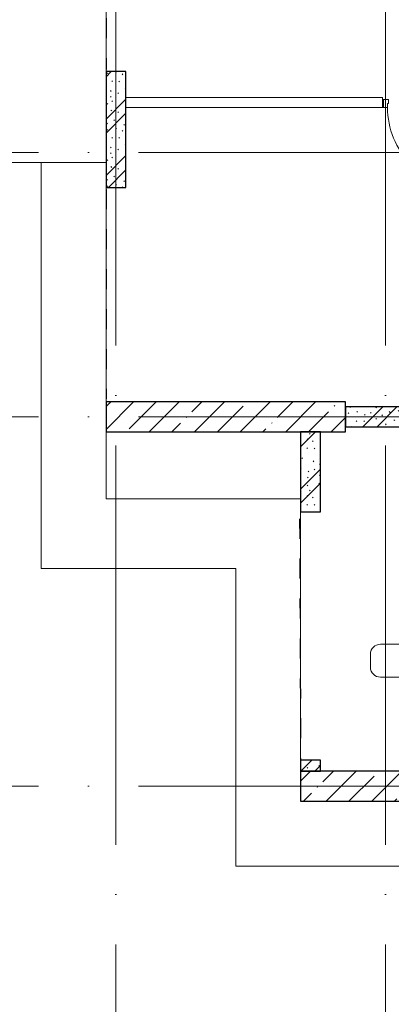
# Model space of a CAD drawing. Header units: millimetres. Extents: x -19737 to 100106, y -4436 to 96517.
# Tile 39 of 59: x 67046 to 70769, y 565 to 10430. Entities that reach past the tile are written whole.
import ezdxf

# ---------------------------------------------------------------- set-up
doc = ezdxf.new("R2010")
doc.units = ezdxf.units.MM
for name, pattern in [('3_ Штрих_ 1 х 1 мм', [400, 200, -200]), ('ADSK_Линия сетки', [5000, 4000, -500, 0, -500]), ('ADSK_Штриховая_ш3 п1_5', [900, 600, -300])]:
    doc.linetypes.add(name, pattern=pattern)
for name, color, linetype, lineweight in [('A-AREA-____-IDEN', 7, 'Continuous', 9), ('A-DOOR-____-MCUT', 7, 'Continuous', 9), ('A-DOOR-____-OTLN', 7, 'Continuous', 18), ('A-DOOR-FRAM-MCUT', 7, 'Continuous', 9), ('A-FLOR-____-OTLN', 7, 'Continuous', 18), ('A-WALL-____-MCUT', 7, 'Continuous', 40), ('A-WALL-____-PATT', 7, 'Continuous', 40), ('I-WALL-____-MCUT', 7, 'Continuous', 40), ('I-WALL-____-OTLN', 7, 'Continuous', 18), ('S-COLS-____-MCUT', 7, 'Continuous', 40), ('S-COLS-____-OTLN', 7, 'Continuous', 18), ('S-GRID-____-OTLN', 7, 'Continuous', 9)]:
    doc.layers.add(name, color=color, linetype=linetype, lineweight=lineweight)
doc.layers.add('A-AREA-____-OTLN', color=4, linetype='ADSK_Штриховая_ш3 п1_5', lineweight=40, true_color=0x00ffff)
pattern_1 = [(135, (300.56, 377.28), (-565.6854, 6e-14), [10, -790]), (135, (349.8, 474.73), (-565.6854, 6e-14), [10, -790]), (135, (423.93, 473.06), (-565.6854, 6e-14), [10, -790]), (135, (229.92, 447.9), (-565.6854, 6e-14), [10, -790]), (135, (155.08, 447.9), (-565.6854, 6e-14), [10, -790]), (135, (114.9, 369.03), (-565.6854, 6e-14), [10, -790]), (135, (132.43, 285.8), (-565.6854, 6e-14), [10, -790]), (135, (214.66, 322), (-565.6854, 6e-14), [10, -790]), (135, (198.16, 261.88), (-565.6854, 6e-14), [10, -790]), (135, (45.2, 272.9), (-565.6854, 6e-14), [10, -790]), (135, (42.32, 336.16), (-565.6854, 6e-14), [10, -790]), (135, (92.26, 192.24), (-565.6854, 6e-14), [10, -790]), (135, (7.07, 149.2), (-565.6854, 6e-14), [10, -790]), (135, (80.6, 95.1), (-565.6854, 6e-14), [10, -790]), (135, (79.53, 36.94), (-565.6854, 6e-14), [10, -790]), (135, (153.87, 74.56), (-565.6854, 6e-14), [10, -790]), (135, (228.35, 124.8), (-565.6854, 6e-14), [10, -790]), (135, (279.75, 180.4), (-565.6854, 6e-14), [10, -790]), (135, (282.9, 31.63), (-565.6854, 6e-14), [10, -790]), (135, (377.38, 53.45), (-565.6854, 6e-14), [10, -790]), (135, (352.28, 102.7), (-565.6854, 6e-14), [10, -790]), (135, (354.05, 0), (-565.6854, 6e-14), [10, -790]), (135, (553.23, 16.45), (-565.6854, 6e-14), [10, -790]), (135, (542.38, 63.45), (-565.6854, 6e-14), [10, -790]), (135, (536.58, 239.3), (-565.6854, 6e-14), [10, -790]), (135, (475.85, 203.9), (-565.6854, 6e-14), [10, -790]), (135, (475.85, 316.54), (-565.6854, 6e-14), [10, -790]), (135, (520.8, 408.7), (-565.6854, 6e-14), [10, -790]), (135, (551.1, 470.8), (-565.6854, 6e-14), [10, -790]), (135, (235.25, 537.93), (-565.6854, 6e-14), [10, -790]), (135, (407.25, 547.65), (-565.6854, 6e-14), [10, -790]), (135, (94.5, 558.6), (-565.6854, 6e-14), [10, -790]), (135, (46.4, 532.3), (-565.6854, 6e-14), [10, -790]), (135, (85.56, 465.04), (-565.6854, 6e-14), [10, -790]), (135, (355.53, 181.14), (-565.6854, 6e-14), [10, -790]), (135, (362.23, 243.6), (-565.6854, 6e-14), [10, -790]), (135, (413.45, 344.1), (-565.6854, 6e-14), [10, -790]), (135, (286.3, 273.25), (-565.6854, 6e-14), [10, -790]), (135, (423.02, 263.72), (-565.6854, 6e-14), [10, -790]), (135, (162.94, 190.2), (-565.6854, 6e-14), [10, -790]), (135, (470.25, 120.93), (-565.6854, 6e-14), [10, -790]), (135, (484.48, 9.78), (-565.6854, 6e-14), [10, -790]), (45, (0, 212.13), (-565.6854, 0), []), (45, (212.13, 0), (-565.6854, 0), []), (45, (353.55, 0), (-565.6854, 0), []), (45, (0, 353.55), (-565.6854, 0), [])]
pattern_2 = [(45, (0, 0), (-228.0985, 228.0985), []), (45, (228.1, 0), (-228.0985, 228.0985), [403.225, -80.645, 6.706, -73.939])]

# ---------------------------------------------------------------- blocks, each defined once
blk = doc.blocks.new('АР_Дверь однопольная - 900х2100h_800__Глухая_Межкомнатные апарт_тип_эт-1271685-02_К4')
at = {"layer": 'A-DOOR-____-MCUT', "color": 254, "lineweight": 15, "true_color": 0xcccccc}
for p, q in [((-400, 850), (-400, 50)), ((-360, 850), (-400, 850)), ((-360, 50), (-360, 850)), ((-400, 50), (-360, 50))]:
    blk.add_line(p, q, dxfattribs=at)
at = {"layer": 'A-DOOR-____-OTLN', "color": 254, "lineweight": 5, "true_color": 0xcccccc}
for p, q in [((-408, 812.5), (-420, 812.5)), ((-408, 825), (-408, 775)), ((-400, 825), (-408, 825)), ((-360, 825), (-352, 825)), ((-352, 825), (-352, 775)), ((-352, 812.5), (-340, 812.5)), ((-450, 680), (-450, 782.5)), ((-425, 680), (-425, 782.5)), ((-408, 787.5), (-420, 787.5)), ((-408, 775), (-400, 775)), ((-352, 775), (-360, 775)), ((-352, 787.5), (-340, 787.5)), ((-335, 680), (-335, 782.5)), ((-310, 680), (-310, 782.5)), ((-425, 680), (-450, 680)), ((-335, 680), (-310, 680))]:
    blk.add_line(p, q, dxfattribs=at)
for centre, radius, start, end in [((-420, 782.5), 30, 90, 180), ((-340, 782.5), 30, 360, 90), ((-420, 782.5), 4.99, 90, 180), ((-340, 782.5), 4.99, 360, 90)]:
    blk.add_arc(centre, radius, start, end, dxfattribs=at)
at = {"layer": 'A-DOOR-____-OTLN', "color": 254, "lineweight": 13, "true_color": 0xcccccc}
blk.add_arc((-400, 50), 800, 360, 90, dxfattribs=at)
at = {"layer": 'A-DOOR-FRAM-MCUT', "color": 254, "lineweight": 15, "true_color": 0xcccccc}
for p, q in [((-440, 50), (-450, 50)), ((-400, 50), (-440, 50)), ((-440, 50), (-440, -30)), ((-400, 10), (-400, 50)), ((-390, 10), (-400, 10)), ((-390, -30), (-390, 10)), ((400, 10), (390, 10)), ((390, 10), (390, -30)), ((440, 50), (400, 50)), ((400, 50), (400, 10)), ((440, -30), (440, 50)), ((440, 50), (450, 50)), ((-440, -30), (-450, -30)), ((-440, -30), (-390, -30)), ((390, -30), (440, -30)), ((440, -30), (450, -30))]:
    blk.add_line(p, q, dxfattribs=at)
blk = doc.blocks.new('Наметкина 10_РД_АР_К4_отсоединено_rvt-1-02_К4')
at = {"layer": 'A-WALL-____-PATT', "lineweight": 5, "true_color": 0xcccccc}
h = blk.add_hatch(dxfattribs=at)
h.set_pattern_fill('FP_19', color=254, style=0, pattern_type=2)
h.set_pattern_definition(pattern_1)
h.paths.add_polyline_path([(86705.3, 8750), (86705.3, 9910), (86505.3, 9910), (86505.3, 8750)])
h = blk.add_hatch(dxfattribs=at)
h.set_pattern_fill('FP_19', color=254, style=0, pattern_type=2)
h.set_pattern_definition(pattern_1)
h.paths.add_polyline_path([(92555.3, 6350), (92555.3, 6550), (88905.3, 6550), (88905.3, 6350), (90142.6, 6350)])
h = blk.add_hatch(dxfattribs=at)
h.set_pattern_fill('FP_19', color=254, style=0, pattern_type=2)
h.set_pattern_definition(pattern_1)
h.paths.add_polyline_path([(88655.3, 5500), (88655.3, 6300), (88455.3, 6300), (88455.3, 5500)])
h = blk.add_hatch(dxfattribs=at)
h.set_pattern_fill('FP_19', color=254, style=0, pattern_type=2)
h.set_pattern_definition(pattern_1)
h.paths.add_polyline_path([(88655.3, 2900), (88655.3, 3010), (88455.3, 3010), (88455.3, 2900)])
h = blk.add_hatch(dxfattribs=at)
h.set_pattern_fill('FP_20', color=254, style=0, pattern_type=2)
h.set_pattern_definition(pattern_2)
h.paths.add_polyline_path([(94855.3, 2600), (94955.3, 2600), (94955.3, 2900), (88455.3, 2900), (88455.3, 2600), (94455.3, 2600)])
at = {"layer": 'S-COLS-____-OTLN', "lineweight": 5, "true_color": 0xcccccc}
h = blk.add_hatch(dxfattribs=at)
h.set_pattern_fill('FP_20', color=254, style=0, pattern_type=2)
h.set_pattern_definition(pattern_2)
h.paths.add_polyline_path([(88905.3, 6300), (88905.3, 6600), (86505.3, 6600), (86505.3, 6300)])
at = {"layer": 'A-AREA-____-OTLN', "color": 7, "linetype": '3_ Штрих_ 1 х 1 мм', "lineweight": 30, "true_color": 0xccffff}
for p, q in [((86505.3, 12045), (86505.3, 9930)), ((86505.3, 8729.9), (86505.3, 6629.9)), ((88445.3, 5430), (88455.3, 2750))]:
    blk.add_line(p, q, dxfattribs=at)
at = {"layer": 'A-FLOR-____-OTLN', "color": 254, "lineweight": 13, "true_color": 0xcccccc}
for p, q in [((86505.3, 12100), (86505.3, 9910)), ((85005.3, 9000), (85855.3, 9000)), ((86505.3, 9000), (85855.3, 9000)), ((85855.3, 9000), (85855.3, 4930)), ((86505.3, 8750), (86505.3, 6600)), ((86505.3, 6300), (86505.3, 5630)), ((86505.3, 5630), (88455.3, 5630)), ((88455.3, 5500), (88455.3, 3010)), ((85855.3, 4930), (87805.3, 4930)), ((87805.3, 4930), (87805.3, 1950)), ((87805.3, 1950), (94255.3, 1950))]:
    blk.add_line(p, q, dxfattribs=at)
at = {"layer": 'A-WALL-____-MCUT', "color": 254, "lineweight": 30, "true_color": 0xcccccc}
for p, q in [((86705.3, 9910), (86505.3, 9910)), ((86505.3, 9910), (86505.3, 8750)), ((86705.3, 8750), (86705.3, 9910)), ((86505.3, 8750), (86705.3, 8750)), ((88655.3, 6300), (88455.3, 6300)), ((88455.3, 6300), (88455.3, 5500)), ((88655.3, 5500), (88655.3, 6300)), ((88455.3, 5500), (88655.3, 5500)), ((88655.3, 3010), (88455.3, 3010)), ((88455.3, 3010), (88455.3, 2900)), ((88655.3, 2900), (88655.3, 3010)), ((94455.3, 2900), (88455.3, 2900)), ((88455.3, 2900), (88455.3, 2600)), ((88455.3, 2900), (88655.3, 2900)), ((88455.3, 2600), (94255.3, 2600))]:
    blk.add_line(p, q, dxfattribs=at)
at = {"layer": 'I-WALL-____-MCUT', "color": 254, "lineweight": 30, "true_color": 0xcccccc}
for p, q in [((92555.3, 6550), (88905.3, 6550)), ((88905.3, 6550), (88905.3, 6350)), ((88905.3, 6350), (92555.3, 6350))]:
    blk.add_line(p, q, dxfattribs=at)
at = {"layer": 'I-WALL-____-OTLN', "color": 254, "lineweight": 13, "true_color": 0xcccccc}
for p, q in [((86705.3, 9650), (89275.3, 9650)), ((89275.3, 9550), (89275.3, 9650)), ((89275.3, 9550), (86705.3, 9550))]:
    blk.add_line(p, q, dxfattribs=at)
at = {"layer": 'S-COLS-____-MCUT', "color": 254, "lineweight": 30, "true_color": 0xcccccc}
for p, q in [((88905.3, 6600), (86505.3, 6600)), ((86505.3, 6600), (86505.3, 6300)), ((88905.3, 6300), (88905.3, 6600)), ((86505.3, 6300), (88905.3, 6300))]:
    blk.add_line(p, q, dxfattribs=at)
at = {"layer": 'A-DOOR-____-OTLN', "color": 254, "lineweight": 13, "true_color": 0xcccccc, "rotation": 180}
blk.add_blockref('АР_Дверь однопольная - 900х2100h_800__Глухая_Межкомнатные апарт_тип_эт-1271685-02_К4', (89725.3, 9600), dxfattribs=at)
blk = doc.blocks.new('Марка помещения 2 - Марка помещения 2-1605974-02_К4')
at = {"layer": 'A-AREA-____-IDEN', "color": 253, "true_color": 0xaaaaaa}
for p, q in [((-1.797, 0.841), (1.569, 0.841)), ((-2.297, -0.309), (-2.297, 0.341)), ((2.069, 0.341), (2.069, -0.309)), ((1.569, -0.809), (-1.797, -0.809))]:
    blk.add_line(p, q, dxfattribs=at)
for centre, start, end in [((-1.797, 0.341), 90, 180), ((1.569, 0.341), 0, 90), ((-1.797, -0.309), 180, 270), ((1.569, -0.309), 270, 360)]:
    blk.add_arc(centre, 0.5, start, end, dxfattribs=at)

msp = doc.modelspace()

# ---------------------------------------------------------------- linework, layer by layer
at = {"layer": 'S-GRID-____-OTLN', "color": 253, "linetype": 'ADSK_Линия сетки', "true_color": 0xaaaaaa}
for p, q in [((68011.2, -2836.1), (68011.2, 27708.6)), ((70711.2, -2836.1), (70711.2, 27708.6)), ((92235.8, 9100), (62223, 9100)), ((92235.8, 6450), (62223, 6450)), ((92235.8, 2750), (62223, 2750))]:
    msp.add_line(p, q, dxfattribs=at)

# ---------------------------------------------------------------- block references
at = {"lineweight": 5}
msp.add_blockref('Наметкина 10_РД_АР_К4_отсоединено_rvt-1-02_К4', (-18594.1, 0), dxfattribs=at)
at = {"layer": 'A-AREA-____-IDEN', "color": 253, "true_color": 0xaaaaaa, "xscale": 199.9999999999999, "yscale": 199.9999999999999, "zscale": 199.9999999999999}
msp.add_blockref('Марка помещения 2 - Марка помещения 2-1605974-02_К4', (71019.8, 4004.3), dxfattribs=at)

doc.saveas('drawing.dxf')
